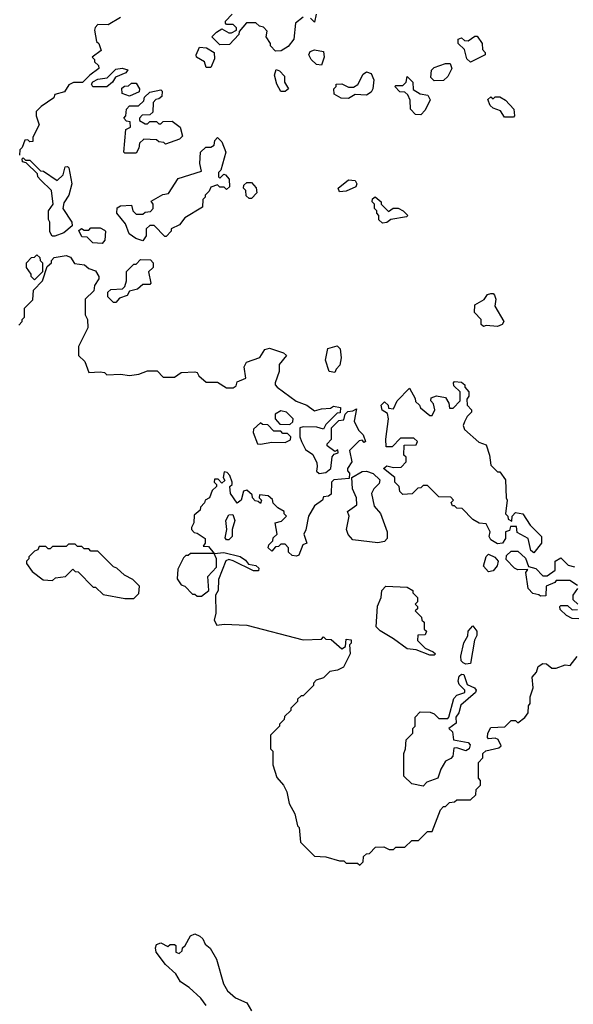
# Model space of a CAD drawing. Extents: x 2206940 to 2356632, y 511582 to 673215.
# Tile 14 of 228: x 2234979 to 2237430, y 544055 to 548411. Entities that reach past the tile are written whole.
import ezdxf

# ---------------------------------------------------------------- set-up
doc = ezdxf.new("R2010")
doc.units = 0

msp = doc.modelspace()

# ---------------------------------------------------------------- linework, layer by layer
at = {"layer": '0CON10XD'}
for points in [[(2235425, 548420), (2235371.7, 548388.3), (2235325, 548390), (2235313, 548377), (2235310, 548365), (2235320, 548315), (2235330, 548305), (2235340, 548275), (2235300, 548245), (2235310, 548235), (2235310, 548225), (2235328.3, 548208.3), (2235330, 548195), (2235290, 548165), (2235257, 548133), (2235217, 548133), (2235197, 548123), (2235178.3, 548091.7), (2235135, 548080), (2235130, 548065), (2235075, 548027.5), (2235052.5, 548005), (2235052.5, 547985), (2235066.2, 547945), (2235038.3, 547891.7), (2235037.5, 547872.5), (2235025, 547870), (2235015, 547880), (2235001.7, 547878.3), (2234990, 547845), (2234980, 547835), (2234978.3, 547811.7)], [(2236235, 548422.5), (2236200, 548395), (2236192.5, 548325), (2236168.3, 548291.7), (2236137, 548273), (2236111.7, 548271.7), (2236090, 548295), (2236090, 548305), (2236070, 548335), (2236075, 548360), (2236058.3, 548378.3), (2236041.7, 548381.7), (2236025, 548397.5), (2235983, 548397), (2235951.7, 548358.3), (2235950, 548345), (2235908.3, 548301.7), (2235865, 548300), (2235830, 548335), (2235850, 548355), (2235875, 548370), (2235905, 548352.5), (2235917.5, 548352.5), (2235940, 548365), (2235940, 548375), (2235925, 548390), (2235895, 548390), (2235890, 548395), (2235890, 548405), (2235920, 548435)], [(2236292.5, 548435), (2236285, 548400), (2236267, 548417)], [(2236975, 548222.5), (2236958.3, 548238.3), (2236948.3, 548278.3), (2236920, 548305), (2236920, 548325), (2236935, 548330), (2236948.3, 548318.3), (2236965, 548317.5), (2236995, 548337.5), (2237005, 548337.5), (2237027.5, 548305), (2237028.3, 548278.3), (2237040, 548265), (2237040, 548255), (2236975, 548222.5)], [(2235825, 548200), (2235805, 548200), (2235797.5, 548225), (2235762.5, 548245), (2235760, 548255), (2235775, 548290), (2235807, 548287), (2235840, 548265), (2235841.7, 548238.3), (2235825, 548200)], [(2236315, 548210), (2236293, 548213), (2236270, 548235), (2236260, 548255), (2236265, 548270), (2236285, 548277.5), (2236325, 548270), (2236327.5, 548245), (2236315, 548210)], [(2235365, 548113.3), (2235303.6, 548113.6), (2235297.5, 548125), (2235303.6, 548136.4), (2235325, 548147.5), (2235367, 548153), (2235405, 548192.5), (2235433.6, 548196.4), (2235458.3, 548188.3), (2235450, 548175), (2235403.3, 548156.7), (2235390, 548135), (2235365, 548113.3)], [(2236155, 548092.5), (2236135, 548092.5), (2236117.5, 548125), (2236107.5, 548165), (2236115, 548190), (2236130, 548185), (2236151.7, 548161.7), (2236152.5, 548135), (2236170, 548105), (2236155, 548092.5)], [(2236435, 548062.5), (2236403, 548063), (2236371.7, 548081.7), (2236370, 548105), (2236380, 548115), (2236380, 548125), (2236405, 548127.5), (2236435, 548112.5), (2236457, 548113), (2236476.1, 548123.9), (2236500, 548170), (2236515, 548180), (2236535, 548172.5), (2236546.7, 548145), (2236542.5, 548105), (2236535, 548090), (2236515, 548077.5), (2236465, 548080), (2236435, 548062.5)], [(2236815, 548140), (2236800, 548155), (2236803, 548187), (2236815, 548200), (2236865, 548216.7), (2236885, 548217.5), (2236892.5, 548195), (2236875, 548160), (2236855, 548142.5), (2236815, 548140)], [(2236755, 547990), (2236731.7, 547991.7), (2236710, 548015), (2236707.5, 548055), (2236698.3, 548078.3), (2236685, 548090), (2236661.7, 548091.7), (2236640, 548115), (2236645, 548120), (2236675, 548120), (2236690, 548135), (2236695, 548160), (2236720, 548135), (2236721.7, 548101.7), (2236753, 548083), (2236787, 548077), (2236797, 548057), (2236775, 548010), (2236755, 547990)], [(2235465, 548072.5), (2235433.6, 548083.6), (2235431.7, 548108.3), (2235443, 548117), (2235461.7, 548118.3), (2235475, 548130), (2235495, 548130), (2235510, 548105), (2235508.3, 548091.7), (2235465, 548072.5)], [(2235495, 547820), (2235445, 547820), (2235440, 547825), (2235450, 547925), (2235470, 547935), (2235468.3, 547958.3), (2235451.7, 547961.7), (2235440, 547975), (2235450, 547985), (2235452.5, 548015), (2235465, 548030), (2235505, 548030), (2235528.3, 548051.7), (2235531.7, 548068.3), (2235555, 548090), (2235605, 548100), (2235610, 548095), (2235608.3, 548071.7), (2235595, 548060), (2235581.7, 548058.3), (2235570, 548045), (2235568.3, 548001.7), (2235555, 547990), (2235521.7, 547988.3), (2235510, 547975), (2235510, 547965), (2235535, 547950), (2235545, 547950), (2235555, 547960), (2235585, 547960), (2235595, 547950), (2235605, 547950), (2235615, 547960), (2235655, 547962.5), (2235690, 547935), (2235700, 547895), (2235687, 547883), (2235625, 547860), (2235617, 547867), (2235595, 547870), (2235585, 547880), (2235528.3, 547881.7), (2235510, 547865), (2235507, 547843), (2235495, 547820)], [(2237165, 547980), (2237125, 547980), (2237108.3, 548008.3), (2237075, 548020), (2237061.7, 548031.7), (2237051.7, 548058.3), (2237065, 548070), (2237075, 548060), (2237085, 548070), (2237105, 548070), (2237130, 548055), (2237167.5, 548015), (2237170, 547985), (2237165, 547980)], [(2235525, 547432.5), (2235493, 547443), (2235463.6, 547463.6), (2235448.3, 547508.3), (2235410, 547555), (2235411.7, 547578.3), (2235425, 547587.5), (2235475, 547590), (2235480, 547565), (2235495, 547550), (2235525, 547550), (2235535, 547560), (2235558.3, 547561.7), (2235570, 547575), (2235570, 547595), (2235561.7, 547608.3), (2235613, 547637), (2235638.3, 547641.7), (2235681.7, 547708.3), (2235785, 547740), (2235777.5, 547775), (2235780, 547825), (2235803, 547847), (2235825, 547847.5), (2235840, 547855), (2235843, 547877), (2235855, 547890), (2235875, 547870), (2235892.5, 547825), (2235870, 547745), (2235860, 547735), (2235860, 547715), (2235865, 547710), (2235882.5, 547727.5), (2235890, 547725), (2235907.5, 547705), (2235908.3, 547671.7), (2235895, 547660), (2235885, 547670), (2235865, 547670), (2235855, 547680), (2235825, 547670), (2235818.3, 547651.7), (2235800, 547635), (2235800, 547625), (2235790, 547615), (2235788.3, 547581.7), (2235710, 547535), (2235686.4, 547503.6), (2235650, 547485), (2235650, 547475), (2235628.3, 547451.7), (2235621.7, 547451.7), (2235575, 547500), (2235555, 547500), (2235540, 547485), (2235540, 547455), (2235525, 547432.5)], [(2235135, 547452.5), (2235123.6, 547453.6), (2235113, 547473), (2235112.5, 547515), (2235107, 547527), (2235107.5, 547565), (2235127.5, 547595), (2235120, 547655), (2235071.7, 547701.7), (2235060, 547715), (2235058.3, 547728.3), (2235008.3, 547778.3), (2234991.7, 547781.7), (2234990, 547795), (2234995, 547800), (2235005, 547790), (2235025, 547790), (2235071.7, 547741.7), (2235085, 547740), (2235145, 547700), (2235172.5, 547725), (2235180.7, 547759.3), (2235191.7, 547761.7), (2235197.5, 547755), (2235210, 547685), (2235196.7, 547635), (2235175, 547600), (2235170, 547575), (2235210, 547515), (2235211.7, 547498.3), (2235175, 547467.5), (2235135, 547452.5)], [(2236395, 547650), (2236390, 547665), (2236435, 547702.5), (2236465, 547700), (2236472.5, 547685), (2236468.3, 547671.7), (2236425, 547652.5), (2236395, 547650)], [(2236005, 547620), (2235995, 547620), (2235981.7, 547631.7), (2235980, 547655), (2235970, 547665), (2235971.7, 547678.3), (2235985, 547690), (2236005, 547690), (2236027, 547667), (2236030, 547645), (2236005, 547620)], [(2236585, 547510), (2236570, 547525), (2236570, 547545), (2236560, 547555), (2236560, 547565), (2236550, 547575), (2236550, 547595), (2236540, 547605), (2236541.7, 547618.3), (2236552.5, 547627.5), (2236580, 547605), (2236580, 547595), (2236611.7, 547561.7), (2236633, 547577), (2236655, 547576.7), (2236677.5, 547565), (2236697.5, 547545), (2236691.7, 547538.3), (2236623, 547527), (2236605, 547513.3), (2236585, 547510)], [(2235345, 547420), (2235303, 547423), (2235278.3, 547448.3), (2235255, 547450), (2235241.7, 547478.3), (2235252.5, 547487.5), (2235265, 547480), (2235285, 547480), (2235295, 547490), (2235335, 547490), (2235355, 547480), (2235360, 547475), (2235356.7, 547435), (2235345, 547420)], [(2234975, 547060), (2234990, 547075), (2234990, 547085), (2235000, 547095), (2235000, 547135), (2235038.3, 547171.7), (2235040, 547215), (2235080, 547255), (2235101.7, 547318.3), (2235120, 547335), (2235120, 547345), (2235131.7, 547358.3), (2235185, 547367.5), (2235205, 547360), (2235221.7, 547331.7), (2235267, 547327), (2235285, 547310), (2235315, 547300), (2235330, 547275), (2235330, 547265), (2235310, 547235), (2235308.3, 547211.7), (2235270, 547175), (2235270, 547105), (2235280, 547085), (2235281.7, 547048.3), (2235240, 546965), (2235240, 546925), (2235268.3, 546898.3), (2235285, 546850), (2235335, 546852.5), (2235355, 546850), (2235365, 546840), (2235425, 546843.3), (2235465, 546837.5), (2235507, 546843), (2235545, 546857.5), (2235587.5, 546857.5), (2235615, 546830), (2235665, 546830), (2235695, 546850), (2235755, 546852.5), (2235765, 546850), (2235772.5, 546835), (2235805, 546807.5), (2235855, 546807.5), (2235895, 546782.5), (2235925, 546782.5), (2235938.3, 546791.7), (2235941.7, 546808.3), (2235980, 546825), (2235972.5, 546875), (2235983.9, 546896.1), (2236043, 546917), (2236065, 546952.5), (2236085, 546957.5), (2236147, 546937), (2236160, 546925), (2236127.5, 546885), (2236127.5, 546855), (2236110, 546805), (2236110, 546795), (2236120, 546785), (2236203, 546723), (2236250, 546705), (2236285, 546680), (2236315, 546690), (2236355, 546692.5), (2236368.3, 546701.7), (2236400, 546695), (2236398.3, 546671.7), (2236385, 546670), (2236335, 546620), (2236325, 546600), (2236295, 546607.5), (2236235, 546610), (2236220, 546605), (2236220, 546565), (2236227.5, 546545), (2236245, 546510), (2236277, 546487), (2236295, 546450), (2236296.4, 546433.6)], [(2235045, 547260), (2235030, 547275), (2235030, 547285), (2235010, 547315), (2235010, 547335), (2235031.7, 547358.3), (2235045, 547360), (2235055, 547370), (2235068.3, 547358.3), (2235070, 547345), (2235080, 547335), (2235080, 547295), (2235045, 547260)], [(2235405, 547160), (2235395, 547160), (2235370, 547185), (2235370, 547205), (2235383, 547217), (2235435, 547220), (2235445, 547230), (2235452.5, 547255), (2235453, 547297), (2235485, 547330), (2235495, 547330), (2235515, 547350), (2235558.3, 547348.3), (2235570, 547335), (2235570, 547315), (2235550, 547295), (2235560, 547245), (2235555, 547240), (2235525, 547240), (2235501.7, 547218.3), (2235465, 547210), (2235455, 547190), (2235421.7, 547178.3), (2235405, 547160)], [(2237033, 547053), (2237023, 547063), (2237022.5, 547085), (2236992.5, 547115), (2236995, 547150), (2237035, 547172.5), (2237050, 547195), (2237065, 547200), (2237075, 547200), (2237081.7, 547191.7), (2237087.5, 547175), (2237083, 547143), (2237122.5, 547075), (2237115, 547062.5), (2237095, 547053.3), (2237045, 547057.5), (2237033, 547053)], [(2236375, 546850), (2236350, 546855), (2236333.3, 546905), (2236343.6, 546956.4), (2236385, 546967.5), (2236397.5, 546955), (2236402.5, 546915), (2236397, 546883), (2236380, 546865), (2236375, 546850)], [(2237255, 546052.5), (2237243, 546063), (2237230, 546115), (2237181.7, 546141.7), (2237178.3, 546168.3), (2237151.7, 546168.3), (2237148.3, 546151.7), (2237130, 546145), (2237130, 546115), (2237117.5, 546095), (2237095, 546092.5), (2237065, 546110), (2237057.5, 546125), (2237062.5, 546145), (2237045, 546180), (2237013, 546183), (2236985, 546200), (2236938.3, 546248.3), (2236915, 546250), (2236905, 546260), (2236895, 546260), (2236890, 546275), (2236900, 546285), (2236888.3, 546298.3), (2236835, 546300), (2236785, 546350), (2236765, 546350), (2236755, 546340), (2236741.7, 546338.3), (2236717, 546313), (2236675, 546310), (2236663, 546323), (2236660, 546345), (2236640, 546365), (2236640, 546385), (2236590, 546425), (2236605, 546437.5), (2236635, 546430), (2236668.3, 546431.7), (2236690, 546455), (2236690, 546475), (2236680, 546485), (2236681.7, 546528.3), (2236735, 546530), (2236740, 546545), (2236725, 546560), (2236665, 546560), (2236628.3, 546521.7), (2236601.7, 546521.7), (2236600, 546555), (2236612.5, 546645), (2236608.3, 546668.3), (2236583.6, 546683.6), (2236580, 546705), (2236595, 546720), (2236610, 546705), (2236611.7, 546691.7), (2236635, 546690), (2236650, 546725), (2236705, 546780), (2236730, 546735), (2236731.7, 546721.7), (2236750, 546705), (2236753.6, 546693.6), (2236795, 546660), (2236805, 546660), (2236817.5, 546685), (2236811.7, 546711.7), (2236800, 546725), (2236801.7, 546738.3), (2236825, 546747.5), (2236865, 546740), (2236880, 546715), (2236881.7, 546691.7), (2236898.3, 546691.7), (2236930, 546725), (2236930, 546765), (2236901.7, 546791.7), (2236900, 546805), (2236905, 546810), (2236935, 546807.5), (2236950, 546795), (2236950, 546785), (2236967.5, 546765), (2236967.5, 546745), (2236958.3, 546731.7), (2236960, 546705), (2236980, 546685), (2236980, 546675), (2236960, 546655), (2236948.3, 546631.7), (2236942.5, 546615), (2236948.3, 546598.3), (2237011.7, 546541.7), (2237045, 546530), (2237060, 546485), (2237065, 546440), (2237095, 546410), (2237105, 546410), (2237130, 546375), (2237132.5, 546295), (2237137.5, 546285), (2237130, 546225), (2237140, 546215), (2237141.7, 546201.7), (2237158.3, 546191.7), (2237160, 546215), (2237175, 546230), (2237207.5, 546225), (2237240, 546175), (2237290, 546125), (2237290, 546095), (2237255, 546052.5)], [(2236296.4, 546433.6), (2236293, 546413), (2236305, 546402.5), (2236335, 546407.5), (2236357.5, 546425), (2236363, 546477), (2236371.7, 546488.3), (2236390, 546495), (2236388.3, 546508.3), (2236375, 546500), (2236340, 546525), (2236340, 546535), (2236360, 546555), (2236360, 546605), (2236391.7, 546638.3), (2236415, 546640), (2236420, 546665), (2236432.5, 546677.5), (2236455, 546680), (2236470, 546690), (2236460, 546635), (2236480, 546595), (2236500, 546575), (2236510, 546545), (2236505, 546540), (2236495, 546550), (2236481.7, 546548.3), (2236440, 546505), (2236450, 546455), (2236430, 546425), (2236430, 546415), (2236440, 546405), (2236438.3, 546381.7), (2236370, 546375), (2236360, 546365), (2236358.3, 546311.7), (2236347, 546303), (2236325, 546300), (2236320, 546285), (2236285, 546260), (2236257.5, 546215), (2236246.4, 546153.6), (2236237.5, 546135), (2236250, 546095), (2236233, 546087), (2236215, 546042.5), (2236205, 546037.5), (2236185, 546040), (2236170, 546055), (2236170, 546075), (2236155, 546090), (2236135, 546090), (2236125, 546080), (2236111.7, 546078.3), (2236095, 546060), (2236080, 546075), (2236083, 546087), (2236100, 546105), (2236101.7, 546118.3), (2236120, 546135), (2236110, 546185), (2236138.3, 546191.7), (2236160, 546215), (2236150, 546225), (2236150, 546235), (2236121.7, 546251.7), (2236101.7, 546271.7), (2236098.3, 546288.3), (2236080, 546305), (2236041.7, 546308.3), (2236040, 546295), (2236050, 546285), (2236045, 546270), (2236035, 546280), (2236021.7, 546281.7), (2236010, 546295), (2236008.3, 546308.3), (2235985, 546330), (2235970, 546325), (2235960, 546285), (2235941.7, 546271.7), (2235912.5, 546315), (2235910, 546345), (2235920, 546355), (2235920, 546365), (2235910, 546395), (2235898.3, 546408.3), (2235885, 546410), (2235880, 546385), (2235888.3, 546371.7), (2235875, 546360), (2235858.3, 546378.3), (2235841.7, 546378.3), (2235840, 546365), (2235850, 546355), (2235850, 546345), (2235831.7, 546328.3), (2235820, 546295), (2235800, 546285), (2235797, 546273), (2235780, 546255), (2235778.3, 546241.7), (2235751.7, 546218.3), (2235750, 546185), (2235740, 546165), (2235740, 546155), (2235751.7, 546141.7), (2235765, 546140), (2235800, 546115), (2235800, 546095), (2235791.7, 546081.7), (2235815, 546080), (2235840, 546050), (2235735, 546050), (2235725, 546040), (2235715, 546040), (2235705, 546030), (2235679.3, 545980.7), (2235677, 545937), (2235695, 545910), (2235710, 545905), (2235745, 545870), (2235755, 545870), (2235765, 545860), (2235785, 545860), (2235817.5, 545885), (2235813, 545947), (2235850.7, 545989.3), (2235851.2, 546025), (2235840, 546050), (2235883.6, 546053.6), (2235955, 546036.7), (2235979.3, 546019.3), (2235991.7, 546001.7), (2236025, 545996.7), (2236037.5, 545985), (2236037, 545973), (2236015, 545972.5), (2235925, 546016.7), (2235905, 546023.3), (2235892.7, 546017.3), (2235860, 545935), (2235857.5, 545885), (2235846.2, 545865), (2235847.5, 545785), (2235840, 545755), (2235852.5, 545732.5), (2235885, 545736.7), (2235985, 545732.5), (2236235, 545667.5), (2236315, 545670), (2236325, 545680), (2236335, 545670), (2236358.3, 545668.3), (2236405, 545627.5), (2236421.7, 545638.3), (2236425, 545670), (2236447, 545667), (2236447, 545653), (2236440, 545645), (2236442.5, 545605), (2236413, 545547), (2236387, 545533), (2236353, 545527), (2236325, 545500), (2236291.7, 545488.3), (2236280, 545475), (2236280, 545465), (2236235, 545420), (2236225, 545420), (2236210, 545405), (2236210, 545395), (2236180, 545365), (2236180, 545355), (2236151.7, 545328.3), (2236150, 545315), (2236130, 545295), (2236130, 545285), (2236090, 545245), (2236090, 545185), (2236100, 545175), (2236100, 545115), (2236118.3, 545058.3), (2236147.5, 545025), (2236162.5, 544995), (2236173, 544943), (2236197, 544897), (2236210, 544845), (2236217, 544837), (2236223, 544773), (2236285, 544710), (2236335, 544707.5), (2236395, 544690), (2236415, 544690), (2236425, 544680), (2236475, 544680), (2236485, 544670), (2236500, 544685), (2236501.7, 544708.3), (2236515, 544720), (2236528.3, 544721.7), (2236555, 544750), (2236591.7, 544751.7), (2236615, 544740), (2236635, 544740), (2236645, 544750), (2236685, 544750), (2236715, 544780), (2236745, 544780), (2236785, 544820), (2236805, 544820), (2236842.5, 544915), (2236855, 544930), (2236865, 544930), (2236881.7, 544948.3), (2236905, 544950), (2236915, 544960), (2236975, 544960), (2236998.3, 544981.7), (2237000, 545005), (2237020, 545025), (2237020, 545045), (2237010, 545055), (2237010, 545125), (2237030, 545145), (2237030, 545165), (2237043, 545177), (2237100, 545190), (2237111.7, 545198.3), (2237097, 545227), (2237085, 545232.5), (2237055, 545230), (2237050, 545235), (2237052.5, 545255), (2237065, 545280), (2237127, 545283), (2237155, 545310), (2237175, 545310), (2237185, 545300), (2237216.4, 545323.6), (2237230, 545345), (2237232.5, 545375), (2237240, 545385), (2237240, 545415), (2237252.5, 545455), (2237248.3, 545501.7), (2237267.5, 545525), (2237275, 545550), (2237295, 545562.5), (2237311.7, 545561.7), (2237335, 545542.5), (2237355, 545542.5), (2237395, 545556.7), (2237416.4, 545553.6), (2237447, 545593)], [(2236175, 546620), (2236188.3, 546631.7), (2236190, 546645), (2236160, 546675), (2236135, 546680), (2236110, 546665), (2236110, 546645), (2236131.7, 546621.7), (2236175, 546620)], [(2236045, 546533.3), (2236095, 546542.5), (2236155, 546540), (2236178.3, 546551.7), (2236180, 546565), (2236165, 546580), (2236145, 546580), (2236135, 546590), (2236105, 546590), (2236078.3, 546618.3), (2236055, 546620), (2236045, 546627.5), (2236015, 546600), (2236012.5, 546585), (2236032.5, 546535), (2236045, 546533.3)], [(2236565, 546096.2), (2236455, 546110), (2236433.9, 546133.9), (2236426.7, 546155), (2236437.5, 546215), (2236430, 546235), (2236472.5, 546265), (2236470, 546295), (2236452.5, 546335), (2236450, 546385), (2236495, 546412.5), (2236515, 546413.3), (2236545, 546403.3), (2236573.3, 546375), (2236570.7, 546359.3), (2236547.5, 546335), (2236537.5, 546315), (2236548.3, 546258.3), (2236577, 546227), (2236606.7, 546145), (2236606.7, 546115), (2236595, 546102.5), (2236565, 546096.2)], [(2235905, 546110), (2235895, 546110), (2235889.3, 546119.3), (2235896.7, 546155), (2235892.5, 546195), (2235905, 546220), (2235922.5, 546222.5), (2235932, 546195), (2235920, 546155), (2235920, 546125), (2235905, 546110)], [(2235485, 545850), (2235507, 545873), (2235510, 545905), (2235480, 545935), (2235443, 545953), (2235410, 545985), (2235395, 545990), (2235325, 546060), (2235295, 546060), (2235285, 546070), (2235265, 546070), (2235255, 546080), (2235235, 546080), (2235225, 546090), (2235195, 546090), (2235185, 546080), (2235125, 546080), (2235115, 546070), (2235105, 546070), (2235095, 546080), (2235065, 546080), (2235060, 546065), (2235045, 546060), (2235020, 546035), (2235020, 546025), (2235010, 546015), (2235010, 546005), (2235035, 545970), (2235083, 545933), (2235125, 545930), (2235138.3, 545941.7), (2235181.7, 545948.3), (2235215, 545980), (2235225, 545970), (2235238.3, 545968.3), (2235305, 545900), (2235315, 545900), (2235348.3, 545868.3), (2235445, 545850), (2235485, 545850)], [(2237055, 545968), (2237033.2, 545993.2), (2237044.1, 546035.9), (2237055, 546046.7), (2237083, 546033), (2237097.5, 546015), (2237093.3, 545995), (2237075, 545973.3), (2237055, 545968)], [(2237448.3, 545908.3), (2237415, 545930), (2237355, 545930), (2237348.3, 545921.7), (2237310, 545905), (2237308.3, 545861.7), (2237285, 545860), (2237277, 545867), (2237251.7, 545871.7), (2237230, 545895), (2237220, 545965), (2237228.3, 545978.3), (2237185, 545977.5), (2237170, 545985), (2237133, 546023), (2237135, 546040), (2237155, 546060), (2237185, 546060), (2237218.3, 546028.3), (2237231.7, 545991.7), (2237265, 545982.5), (2237295, 545950), (2237315, 545950), (2237350, 545975), (2237350, 546015), (2237375, 546030), (2237408.3, 545998.3), (2237435, 545990)], [(2236815, 545600), (2236795, 545600), (2236735, 545622.5), (2236695, 545627.5), (2236635, 545672.5), (2236575, 545707.5), (2236557.5, 545725), (2236563.6, 545816.4), (2236580, 545855), (2236582.5, 545885), (2236600, 545905), (2236695, 545900), (2236720, 545885), (2236720, 545875), (2236740, 545855), (2236740, 545835), (2236730, 545825), (2236740, 545815), (2236740, 545805), (2236730, 545795), (2236758.3, 545768.3), (2236760, 545755), (2236770, 545745), (2236770, 545715), (2236780, 545705), (2236775, 545690), (2236741.7, 545688.3), (2236740, 545665), (2236775, 545630), (2236810, 545615), (2236820, 545605), (2236815, 545600)], [(2237450, 545825), (2237430, 545845), (2237430, 545865), (2237450, 545895)], [(2237455, 545760), (2237425, 545762.5), (2237400, 545775), (2237371.7, 545801.7), (2237370, 545815), (2237375, 545820), (2237405, 545820), (2237425, 545800), (2237448.3, 545801.7)], [(2236955, 545560), (2236942.5, 545565), (2236933.3, 545575), (2236932, 545595), (2236945.9, 545654.1), (2236963.8, 545685), (2236964.2, 545705.8), (2236985, 545730), (2237003.3, 545705), (2237003, 545687), (2236993.6, 545666.4), (2236975, 545562.5), (2236955, 545560)], [(2236765, 545020), (2236715, 545030), (2236680, 545065), (2236680, 545165), (2236687.5, 545185), (2236690, 545225), (2236720, 545255), (2236720, 545275), (2236730, 545285), (2236730, 545325), (2236751.7, 545348.3), (2236797, 545347), (2236815, 545340), (2236835, 545320), (2236875, 545320), (2236880, 545325), (2236901.7, 545408.3), (2236915, 545423.3), (2236950, 545435), (2236950, 545445), (2236925, 545470), (2236920, 545485), (2236925, 545506.7), (2236935, 545516), (2236945, 545513.3), (2236960, 545470), (2236992.5, 545455), (2237000, 545445), (2236997.5, 545435), (2236931.7, 545378.3), (2236923.3, 545345), (2236910, 545325), (2236911.7, 545298.3), (2236880, 545275), (2236895, 545260), (2236900, 545225), (2236965, 545212.5), (2236973, 545203), (2236970, 545185), (2236955, 545176.7), (2236915, 545190), (2236901.7, 545188.3), (2236897, 545153), (2236888.3, 545141.7), (2236865, 545130), (2236843.3, 545095), (2236830, 545055), (2236781.7, 545038.3), (2236765, 545020)], [(2235805, 544050), (2235781.5, 544081.5), (2235729.4, 544129.4), (2235690.8, 544155), (2235670.5, 544190.5), (2235625, 544231.2), (2235583.8, 544286.2), (2235580, 544305), (2235585, 544320), (2235605, 544327.5), (2235635, 544310), (2235645, 544320), (2235665, 544320), (2235670, 544315), (2235670, 544285), (2235685, 544280), (2235698.3, 544291.7), (2235700, 544305), (2235712.5, 544315), (2235735, 544357.5), (2235755, 544366.7), (2235777, 544357), (2235790, 544345), (2235800.7, 544320.7), (2235823, 544303), (2235850, 544255), (2235881.2, 544145), (2235898.8, 544115), (2235934.2, 544084.2), (2235985, 544061.2), (2236005.5, 544025.5)]]:
    msp.add_lwpolyline(points, dxfattribs=at)

doc.saveas('drawing.dxf')
